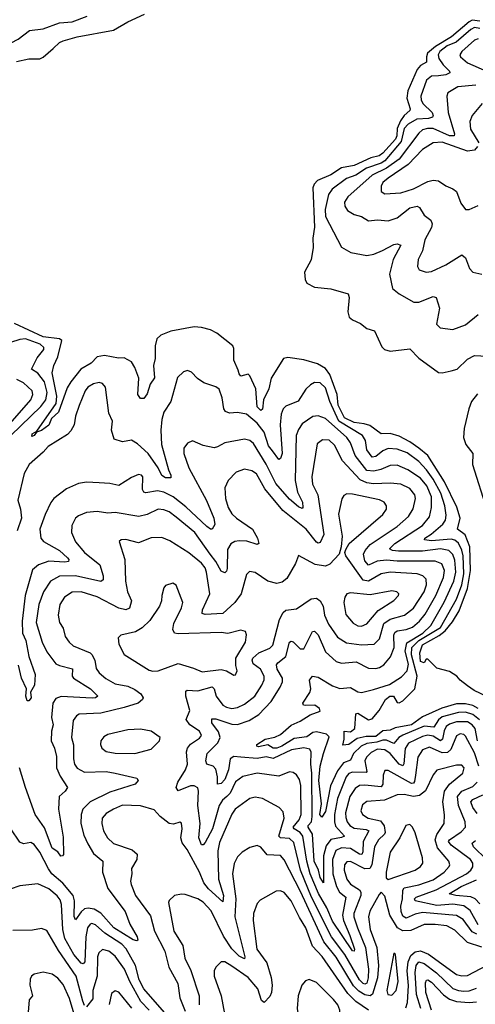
# Model space of a CAD drawing. Extents: x 1843161 to 1959474, y 907081 to 1016326.
# Tile 97 of 256: x 1882354 to 1884889, y 947638 to 953121. Entities that reach past the tile are written whole.
import ezdxf

# ---------------------------------------------------------------- set-up
doc = ezdxf.new("R2010")
doc.units = 0

msp = doc.modelspace()

# ---------------------------------------------------------------- linework, layer by layer
at = {"layer": '0CON20XD'}
for points in [[(1881570.8, 953175), (1881572.9, 953085), (1881606, 953035), (1881615, 952984.4), (1881635, 952957.5), (1881705, 952891.1), (1881779.7, 952899.7), (1881787.7, 952895), (1881800.9, 952860.9), (1881815, 952851.5), (1881835, 952849.6), (1882023.5, 952876.5), (1882065, 952888.2), (1882195, 952955.2), (1882267.5, 952972.5), (1882345, 953012.9), (1882408.9, 953061.1), (1882485, 953069.7), (1882575, 953103.5), (1882645, 953109), (1882729.5, 953140.5)], [(1882335, 952889.3), (1882405, 952902.5), (1882465, 952903.3), (1882485, 952913.3), (1882539.4, 952960.6), (1882575, 952993.8), (1882595, 953003.8), (1882673.3, 953025), (1882875, 953063.5), (1882955, 953109.2), (1883048.9, 953151.1)], [(1884915, 953112.5), (1884871.9, 953118.1), (1884855, 953109.6), (1884756.2, 953025), (1884668.1, 952971.9), (1884623, 952935), (1884616.8, 952915), (1884618.2, 952885), (1884584.4, 952865.6), (1884565, 952844.2), (1884514.2, 952725), (1884509, 952685), (1884527.6, 952625), (1884524.3, 952615.7), (1884492.4, 952587.6), (1884472.5, 952557.5), (1884453.5, 952515), (1884452.2, 952475), (1884445, 952456.5), (1884375, 952377.6), (1884355, 952363.5), (1884308.4, 952351.6), (1884215, 952309.8), (1884145, 952295.9), (1884085, 952256.9), (1884011.1, 952225), (1883992.7, 952205), (1883984.8, 952184.8), (1883993.9, 951965), (1883985.6, 951905), (1883987.2, 951852.8), (1883975.6, 951784.4), (1883938.8, 951715), (1883942.5, 951675), (1883951.4, 951655), (1883995, 951631.1), (1884085, 951622.2), (1884181.2, 951595), (1884186.5, 951575), (1884180, 951495), (1884187.8, 951465), (1884205, 951450), (1884250.2, 951430.2), (1884285, 951401.4), (1884328.7, 951388.7), (1884369.2, 951299.2), (1884384, 951284), (1884415.5, 951275.5), (1884525, 951288.6), (1884575, 951235.7), (1884685, 951156.6), (1884705, 951154.5), (1884754, 951165), (1884788.9, 951175), (1884845, 951231.4), (1884885, 951250.8), (1884955, 951247.8)], [(1884915, 953072.1), (1884885, 953076.9), (1884865, 953067), (1884783.5, 952996.5), (1884733.2, 952975), (1884692.4, 952945), (1884682.8, 952925), (1884686.9, 952905), (1884710.7, 952870.7), (1884746.4, 952835), (1884746.7, 952825), (1884725.8, 952814.2), (1884685, 952809), (1884645, 952806.2), (1884616.7, 952785), (1884586.2, 952695), (1884587.4, 952675), (1884597.5, 952655), (1884649.1, 952605), (1884655.4, 952585), (1884651.2, 952578.8), (1884629, 952571), (1884563.2, 952566.8), (1884515, 952539.3), (1884493.7, 952515), (1884476.4, 952443.6), (1884385.5, 952334.5), (1884365, 952321.8), (1884283.7, 952295), (1884225, 952255.5), (1884173.2, 952236.8), (1884091.7, 952178.3), (1884072.3, 952147.7), (1884053.5, 952065), (1884054.8, 952024.8), (1884143.7, 951853.7), (1884195.6, 951825.6), (1884285, 951807.3), (1884324, 951815), (1884373.1, 951836.9), (1884435, 951869.1), (1884455, 951872.7), (1884475.5, 951865.5), (1884431.2, 951785), (1884412.5, 951705), (1884428.8, 951625), (1884465, 951595.4), (1884547.5, 951547.5), (1884575, 951549.1), (1884655, 951580), (1884671.2, 951575), (1884690.8, 951515), (1884672.5, 951425), (1884694.5, 951404.5), (1884765, 951395.6), (1884835, 951422.5), (1884905, 951478.9)], [(1884905, 953015.2), (1884885, 953006.7), (1884813.9, 952945), (1884803.6, 952925), (1884806.4, 952915), (1884845, 952880.5), (1884952.2, 952835)], [(1884892.8, 952757.2), (1884792.1, 952747.9), (1884736.2, 952713.8), (1884730.5, 952695), (1884738.6, 952605), (1884773.3, 952485), (1884770.9, 952475), (1884745, 952474.7), (1884655, 952515.1), (1884623.8, 952515), (1884595, 952507), (1884575, 952488.9), (1884466, 952345), (1884395.6, 952294.4), (1884315.3, 952255), (1884179.3, 952135), (1884160.4, 952105), (1884163, 952083), (1884178, 952058), (1884215, 952036.1), (1884256.2, 952025), (1884295, 952001.2), (1884345, 952007.5), (1884405, 952001.2), (1884455, 952018.8), (1884525, 952073.9), (1884565, 952082.5), (1884578.1, 952075), (1884605, 952033.1), (1884642.5, 952005), (1884649.1, 951985), (1884645.3, 951964.7), (1884607.8, 951895), (1884594.6, 951835), (1884571.3, 951785), (1884567, 951747), (1884577.6, 951727.6), (1884615, 951714.5), (1884645, 951718.2), (1884725, 951756.9), (1884815, 951811.4), (1884835.4, 951795.4), (1884856.2, 951736.2), (1884875.4, 951715.4), (1884925, 951703.3)], [(1884926.7, 952655), (1884871.7, 952588.3), (1884858, 952555), (1884862.1, 952512.1), (1884908.5, 952435)], [(1884901.6, 952415), (1884884.5, 952395), (1884845, 952390), (1884705, 952439.5), (1884655, 952436), (1884595, 952398.7), (1884515.3, 952314.7), (1884405, 952238.8), (1884375.3, 952215), (1884365.3, 952195), (1884365.6, 952165), (1884385, 952151.1), (1884475, 952157.1), (1884545, 952178.5), (1884625, 952220.6), (1884655, 952228.3), (1884683.6, 952223.6), (1884725, 952196.5), (1884765, 952179.5), (1884784, 952164), (1884808.7, 952098.7), (1884834.3, 952064.3), (1884855, 952064.2), (1884905, 952086.2)], [(1884952.5, 949352.5), (1884882.5, 949385), (1884845, 949412.5), (1884805, 949442.5), (1884786.4, 949466.4), (1884745, 949492.5), (1884675, 949510), (1884625, 949560), (1884615, 949560), (1884605, 949540), (1884585, 949547.5), (1884580, 949595), (1884595, 949640.4), (1884688.1, 949691.9), (1884721.8, 949718.2), (1884762, 949768), (1884799.7, 949830.3), (1884846.4, 949953.6), (1884863.2, 950053.2), (1884859, 950185), (1884832.7, 950252.7), (1884790, 950285), (1884804.5, 950345), (1884786.1, 950406.1), (1884717, 950547), (1884625.1, 950695.1), (1884574.5, 950734.5), (1884525, 950770.9), (1884465, 950802.5), (1884415, 950817.1), (1884365, 950815.4), (1884301.4, 950861.4), (1884271.5, 950871.5), (1884215, 950878.2), (1884161.2, 950905), (1884125.6, 950975), (1884119.9, 951035), (1884080.3, 951145), (1884055, 951179), (1884010.4, 951205), (1883935, 951227.5), (1883845, 951240), (1883822.5, 951235), (1883753.2, 951125), (1883740.6, 951065), (1883710.4, 951005), (1883705, 950952), (1883695.3, 950944.7), (1883674.5, 950965), (1883668.5, 951065), (1883635, 951138.6), (1883625, 951146.9), (1883585, 951137.1), (1883575, 951148.8), (1883569.9, 951169.9), (1883544.8, 951225), (1883545, 951290), (1883538.9, 951305), (1883450.6, 951375), (1883416.2, 951395), (1883365, 951408.1), (1883325, 951411.1), (1883195, 951387), (1883139.4, 951365), (1883116.8, 951345), (1883107.4, 951305), (1883106.7, 951235), (1883098.8, 951195), (1883103.6, 951126.4), (1883078.9, 951091.1), (1883062.6, 951037.4), (1883045, 951011.2), (1883025, 951011.2), (1883011.1, 951035), (1883017.2, 951125), (1882995, 951184.5), (1882975, 951216.5), (1882935, 951237.5), (1882903.1, 951236.9), (1882825, 951250.9), (1882785, 951243.4), (1882750.7, 951209.3), (1882693.9, 951176.1), (1882637.8, 951105), (1882618.6, 951071.4), (1882570, 950935), (1882530.3, 950899.7), (1882516.2, 950863.8), (1882475, 950833.4), (1882446.4, 950823.6), (1882435, 950806), (1882420.9, 950800.9), (1882422.2, 950815), (1882449.2, 950830.8), (1882556.8, 950983.2), (1882560.6, 951025), (1882534.8, 951155), (1882543.2, 951195), (1882565.8, 951244.2), (1882587.9, 951335), (1882574.2, 951345), (1882485, 951354.9), (1882325, 951428.7)], [(1882247.8, 950752.2), (1882472, 950968), (1882498.7, 951005), (1882505.7, 951045), (1882492.2, 951105), (1882455, 951152.6), (1882419.6, 951175), (1882451.7, 951238.3), (1882487.9, 951285), (1882487.7, 951295), (1882468, 951315), (1882385, 951344.8), (1882355, 951341.2), (1882303.2, 951323.2)], [(1884905, 949285.7), (1884875, 949301.6), (1884835, 949311.1), (1884785, 949312), (1884702.3, 949287.7), (1884595, 949238.5), (1884534.9, 949195.1), (1884442.4, 949177.6), (1884415, 949164.3), (1884375, 949161.2), (1884335, 949130.3), (1884281.1, 949128.9), (1884231.5, 949118.5), (1884185, 949086.1), (1884152.1, 949082.1), (1884159.7, 949115), (1884160.3, 949159.7), (1884195, 949156.4), (1884219.2, 949175), (1884225, 949256.2), (1884235, 949259.2), (1884295, 949223.2), (1884315, 949228.5), (1884355.1, 949274.9), (1884389.9, 949335), (1884413.3, 949355), (1884433.5, 949353.5), (1884455, 949318.7), (1884465, 949317.3), (1884485, 949328.5), (1884552.8, 949395), (1884566.4, 949465), (1884534.2, 949585), (1884536.6, 949625), (1884575.8, 949665), (1884695, 949735.9), (1884785, 949893.6), (1884814.6, 949975), (1884826.2, 950035), (1884821.4, 950135), (1884815, 950168.2), (1884795, 950206.6), (1884775, 950222.1), (1884755, 950228.2), (1884645, 950219.3), (1884606.4, 950225), (1884608.7, 950235), (1884644, 950256), (1884708.5, 950311.5), (1884723.8, 950335), (1884727.4, 950362.6), (1884719.5, 950415), (1884696.8, 950485), (1884655, 950562.6), (1884617.4, 950615), (1884575, 950661.3), (1884509.4, 950709.4), (1884455, 950730.6), (1884405, 950732.6), (1884375, 950720.8), (1884335, 950688.1), (1884315, 950685.9), (1884285, 950725.5), (1884277.8, 950777.8), (1884262, 950805), (1884128.9, 950885), (1884079.7, 950995), (1884055, 951070.9), (1884025, 951098.7), (1883995, 951100.4), (1883971.5, 951088.5), (1883945.9, 951064.1), (1883903, 950997), (1883835, 950969.1), (1883819.1, 950955), (1883808.2, 950925), (1883803.6, 950865), (1883813.9, 950705), (1883805, 950678.6), (1883795, 950673.1), (1883760.1, 950720.1), (1883738.8, 950748.8), (1883713.8, 950825), (1883675, 950875.2), (1883615, 950924.6), (1883565, 950933.8), (1883520.8, 950930.8), (1883498.9, 950938.9), (1883488.8, 950955), (1883481.1, 951015), (1883463.4, 951063.4), (1883445, 951076.5), (1883378.9, 951098.9), (1883343.8, 951123.8), (1883309.1, 951159.1), (1883287.5, 951167.5), (1883265, 951160), (1883231.7, 951128.3), (1883194.1, 950995.9), (1883155, 950935.8), (1883144.1, 950895), (1883138.6, 950835), (1883143, 950755), (1883181.6, 950615), (1883195.6, 950584.4), (1883195, 950570), (1883165, 950570.4), (1883145, 950583.1), (1883124.7, 950625), (1883068.1, 950705), (1883010.1, 950760.1), (1882975, 950779.6), (1882925, 950770.6), (1882880, 950785), (1882864, 950835), (1882870, 950885), (1882850, 950930), (1882831.2, 951075), (1882815, 951094.5), (1882795, 951100.4), (1882765, 951093.1), (1882733.5, 951075), (1882717.5, 951055), (1882685, 950972), (1882665, 950913.3), (1882657.1, 950865), (1882638.9, 950831.1), (1882618.9, 950811.1), (1882511.8, 950745), (1882485, 950712.7), (1882405.4, 950645), (1882378.1, 950595), (1882343.2, 950445), (1882358.8, 950395), (1882363.4, 950345), (1882340.4, 950275)], [(1882210, 950770), (1882414.8, 951005), (1882426.3, 951035), (1882422.2, 951055), (1882375, 951099.1), (1882338.2, 951118.3)], [(1884901.7, 951038.3), (1884867.9, 950995), (1884852.5, 950955), (1884827.9, 950845), (1884824.4, 950795), (1884836.8, 950755), (1884874.7, 950705), (1884873.5, 950643.5), (1884952.7, 950392.7)], [(1884912.8, 949222.8), (1884875, 949252.6), (1884835, 949265.8), (1884795, 949263.5), (1884705, 949239.4), (1884685, 949222.7), (1884659.2, 949180.8), (1884605, 949188), (1884485, 949138), (1884464.4, 949125), (1884435, 949091.6), (1884395, 949108.4), (1884375, 949109.6), (1884342.1, 949097.9), (1884285, 949090.5), (1884253.2, 949076.8), (1884211.5, 949035), (1884195, 948997.8), (1884155, 948983.3), (1884121.7, 948938.3), (1884084.2, 948855.8), (1884055, 948711.9), (1884035, 948681.1), (1884024.1, 948695), (1884032.4, 948755), (1884017.8, 948885), (1884025.8, 948965), (1884044.9, 949035.1), (1884075, 949127.5), (1884061.9, 949141.9), (1884005, 949156.6), (1883985, 949152.8), (1883951.8, 949128.2), (1883881.7, 949118.3), (1883812.9, 949075), (1883785, 949065.2), (1883765, 949065.2), (1883733.7, 949083.7), (1883682.8, 949072.8), (1883673.8, 949075), (1883674.2, 949085), (1883720, 949115), (1883773.6, 949126.4), (1883805, 949140), (1883865, 949192.3), (1883915.4, 949215), (1883969.6, 949250.4), (1884025, 949270), (1884022, 949285), (1883996.2, 949305), (1883945, 949302.2), (1883933.8, 949305), (1883930, 949315), (1883969.2, 949375), (1883973.2, 949395), (1883967.1, 949442.9), (1883983.3, 949465), (1884015, 949460), (1884095, 949411.8), (1884135, 949397.5), (1884195, 949402.3), (1884235, 949378.9), (1884255, 949375.4), (1884322.1, 949392.1), (1884410.9, 949419.1), (1884477.7, 949462.3), (1884510.8, 949495), (1884517.2, 949532.8), (1884498.1, 949605), (1884509, 949651), (1884596.8, 949705), (1884642.3, 949747.7), (1884715, 949878.4), (1884769.9, 949995), (1884781.4, 950045), (1884775, 950112.5), (1884764.1, 950144.1), (1884741.5, 950165), (1884695, 950175.4), (1884595, 950161.4), (1884461.6, 950161.6), (1884428, 950165), (1884412.5, 950175), (1884440.9, 950205), (1884595, 950304.8), (1884635, 950352.2), (1884645.6, 950405), (1884644.8, 950465.2), (1884619, 950525), (1884585, 950567.8), (1884514.6, 950614.6), (1884455, 950640), (1884415, 950639.2), (1884364, 950616), (1884325, 950606.6), (1884285, 950610.7), (1884220.2, 950695), (1884195.2, 950765), (1884173.5, 950795), (1884055, 950900), (1884015.3, 950915.3), (1883985, 950911.8), (1883925, 950870), (1883905, 950839.4), (1883892.7, 950805), (1883886.7, 950555), (1883900.3, 950490.3), (1883928.4, 950435), (1883930, 950405), (1883925, 950400), (1883905, 950408.8), (1883855, 950451.2), (1883778.5, 950538.5), (1883725, 950646), (1883655, 950761.1), (1883635, 950777.9), (1883605, 950784.6), (1883495, 950764.5), (1883455, 950741.8), (1883435, 950737.5), (1883375, 950750.5), (1883315, 950775.7), (1883287.6, 950762.4), (1883267.8, 950735), (1883267.3, 950705), (1883295.6, 950625), (1883393.6, 950443.6), (1883433.5, 950345), (1883439.1, 950310.9), (1883425.5, 950284.5), (1883415, 950284.5), (1883395, 950299.7), (1883278.6, 950408.6), (1883207.6, 950465), (1883155, 950490.2), (1883121.4, 950498.6), (1883056.1, 950486.1), (1883045, 950490), (1883037.8, 950505), (1883038.9, 950575), (1883031.2, 950585), (1883015, 950587.8), (1882975, 950571.1), (1882905, 950526.7), (1882855, 950537.9), (1882795, 950541.8), (1882725, 950545.6), (1882680.6, 950539.4), (1882615, 950509.4), (1882544.2, 950455.8), (1882527.3, 950432.7), (1882495.6, 950365), (1882466.2, 950285), (1882470.8, 950235), (1882485.8, 950215.8), (1882575, 950164.7), (1882618.8, 950125), (1882627.1, 950115), (1882625.6, 950105), (1882605, 950099.8), (1882515, 950105.9), (1882458.2, 950085), (1882425, 950057.1), (1882384.1, 949915), (1882367.2, 949772.8), (1882369.1, 949705), (1882386.9, 949665), (1882404.7, 949575), (1882439.4, 949475), (1882435.8, 949415), (1882414.2, 949375.8), (1882418.1, 949345), (1882405, 949327.5), (1882395, 949329.1), (1882388.6, 949355), (1882390.7, 949395), (1882363, 949455), (1882346.9, 949526.9)], [(1884902.2, 949105), (1884888.1, 949175), (1884872.5, 949195), (1884845, 949211.4), (1884785, 949212.1), (1884745, 949198.9), (1884727.5, 949185), (1884715, 949160.5), (1884705.8, 949114.2), (1884695.1, 949104.9), (1884655, 949130.8), (1884625, 949137.3), (1884595, 949129.3), (1884517.7, 949092.3), (1884498, 949062), (1884492, 948978), (1884485, 948967.3), (1884465, 948976.5), (1884415, 949035.2), (1884385, 949056.1), (1884345, 949058.9), (1884308.9, 949041.1), (1884283.4, 949015), (1884274.4, 948995), (1884284.7, 948935.3), (1884280.9, 948929.1), (1884205, 948931.7), (1884185, 948923), (1884170.2, 948905), (1884121.7, 948785), (1884106.5, 948695), (1884104.8, 948655), (1884110.7, 948630.7), (1884162.1, 948575), (1884145, 948566.6), (1884085, 948555.9), (1884058.8, 948521.2), (1884045.1, 948464.9), (1884045, 948315.8), (1884025, 948344), (1884015.8, 948385), (1883992.5, 948435), (1883983.8, 948585), (1883959.3, 948625), (1883959.8, 948635), (1883976.9, 948655), (1883981, 948685), (1883980, 948925), (1883973.8, 948976.2), (1883975, 949042.5), (1883968.6, 949058.6), (1883935, 949067), (1883865.7, 949055), (1883765, 949006.9), (1883725, 949017.4), (1883675, 949007.4), (1883583.8, 949013.8), (1883545, 949018.3), (1883525.4, 949005), (1883515.8, 948945), (1883495, 948890.4), (1883475, 948867.3), (1883455, 948863.8), (1883454.7, 948905), (1883445, 948948.6), (1883430.8, 948965), (1883395.4, 948975.4), (1883388.7, 948995), (1883396.1, 949035), (1883455.7, 949095), (1883468.7, 949125), (1883460, 949155), (1883422.3, 949205), (1883422.5, 949227.5), (1883445, 949227.8), (1883535, 949198.7), (1883565, 949197.1), (1883631.6, 949218.4), (1883685, 949252.7), (1883753.5, 949325), (1883804.1, 949405), (1883815.9, 949435), (1883815.9, 949455), (1883786.9, 949505), (1883782, 949528), (1883789.4, 949540.6), (1883834.2, 949575), (1883854.8, 949655.2), (1883865, 949660.5), (1883875, 949656.5), (1883915, 949617.1), (1883935, 949618.5), (1883983.1, 949715), (1883995, 949716.4), (1884014.6, 949695), (1884055, 949600.8), (1884115, 949547.9), (1884145, 949538.5), (1884226.7, 949545), (1884295, 949509.6), (1884335, 949508.2), (1884356.5, 949513.5), (1884381, 949529), (1884416.8, 949573.2), (1884437, 949625), (1884436.2, 949693.8), (1884441.8, 949708.2), (1884455, 949717.2), (1884505, 949724.8), (1884540.6, 949739.4), (1884578.8, 949771.2), (1884609.4, 949810.6), (1884669.2, 949915), (1884712.6, 950015), (1884717.6, 950055), (1884702.1, 950092.1), (1884665.9, 950105.9), (1884455, 950106.4), (1884395, 950112.3), (1884343.4, 950106.6), (1884295, 950084.7), (1884275, 950107.9), (1884267.9, 950145), (1884275.7, 950165), (1884305, 950198.5), (1884455, 950300), (1884517.2, 950355), (1884543, 950397), (1884556.9, 950455), (1884553.3, 950475), (1884525, 950510.4), (1884475, 950535.7), (1884415, 950541), (1884323.2, 950536.8), (1884285, 950542.2), (1884248.2, 950558.2), (1884149.7, 950665), (1884105, 950752.7), (1884075, 950780.4), (1884038.3, 950781.7), (1884009.8, 950760.2), (1883978.6, 950575), (1883983.5, 950535), (1884013.7, 950475), (1884045.5, 950254.5), (1884025, 950210), (1884015, 950207.1), (1884005, 950212.5), (1883947, 950285), (1883818.2, 950388.2), (1883718.2, 950508.2), (1883671.6, 950591.6), (1883645, 950609.8), (1883605, 950618.2), (1883558.6, 950601.4), (1883514.5, 950555), (1883494.5, 950515), (1883499.6, 950455), (1883514.6, 950405), (1883535, 950370.5), (1883559.5, 950345), (1883649.1, 950285), (1883677.3, 950235), (1883685.4, 950204.6), (1883675, 950198.2), (1883617, 950217), (1883575, 950218.5), (1883551.4, 950215), (1883527.8, 950202.2), (1883509.3, 950170.7), (1883508.6, 950065), (1883505, 950050.8), (1883495, 950041.9), (1883475, 950051.1), (1883446, 950105), (1883414.5, 950145), (1883328.2, 950265), (1883225, 950351.6), (1883185, 950380), (1883155, 950392), (1883124.2, 950395.8), (1883063.2, 950366.8), (1883016, 950354), (1882885, 950377.3), (1882845, 950374.2), (1882785, 950382.2), (1882725, 950376.8), (1882681.4, 950358.6), (1882664.6, 950345), (1882643.9, 950305), (1882642.1, 950265), (1882665, 950213.3), (1882713.7, 950153.7), (1882799.2, 950085), (1882818.8, 950025), (1882818.5, 950001.5), (1882805, 949992.5), (1882665, 950023.6), (1882575, 950021.9), (1882525, 949994.6), (1882485.8, 949935), (1882460.2, 949865), (1882444.8, 949765), (1882478.8, 949655), (1882505, 949601.4), (1882555.6, 949535), (1882574.8, 949524.8), (1882646.7, 949506.7), (1882646, 949466), (1882653.1, 949455), (1882748.5, 949395), (1882789.1, 949355), (1882775, 949345.5), (1882756, 949344), (1882585, 949351.7), (1882555, 949341.8), (1882537.6, 949315), (1882530, 949235), (1882540, 949195), (1882529.8, 949160.2), (1882529.3, 949105), (1882547.1, 949065), (1882558.4, 949018.4), (1882559, 948955), (1882579, 948909), (1882620, 948845), (1882607.5, 948825), (1882573.6, 948796.4), (1882570.5, 948760.5), (1882569.1, 948725), (1882595, 948570), (1882596.7, 948473.3), (1882592.5, 948465), (1882583, 948463), (1882565, 948486.7), (1882535, 948508.8), (1882491.9, 948621.9), (1882439.7, 948695), (1882385.2, 948845), (1882351.6, 948955)], [(1884909.3, 948965), (1884885, 949038.7), (1884835, 949130.9), (1884825, 949141.1), (1884805, 949144.7), (1884785, 949132.7), (1884752.5, 949057.5), (1884735, 949040.5), (1884705, 949038.6), (1884635, 949069.5), (1884595, 949054.6), (1884569.8, 949015), (1884555.5, 948914.5), (1884551.6, 948878.4), (1884545, 948869.2), (1884535, 948868.3), (1884405, 948939.6), (1884385, 948940), (1884376, 948914), (1884374.4, 948865), (1884365, 948849.3), (1884275, 948859.4), (1884245, 948857.1), (1884220, 948840), (1884190.9, 948795), (1884167.6, 948705), (1884168.2, 948678.2), (1884176.6, 948655), (1884191.1, 948635), (1884215, 948619.5), (1884282.5, 948612.5), (1884296, 948605), (1884265.5, 948545), (1884263, 948487), (1884256.9, 948473.1), (1884245, 948474.8), (1884195, 948506.9), (1884145, 948509.4), (1884113.9, 948495), (1884095.1, 948445), (1884097.1, 948365), (1884116.4, 948295), (1884133.8, 948263.8), (1884168.4, 948235), (1884150, 948135), (1884156, 948105), (1884191.6, 948021.6), (1884216.5, 947945), (1884215, 947934.2), (1884205, 947936.2), (1884095, 948101.6), (1884062.4, 948175), (1884016.9, 948255), (1883970.1, 948365), (1883951.9, 948435), (1883928.7, 948575), (1883915.2, 948595), (1883882, 948615), (1883875.7, 948625), (1883909, 948665), (1883920, 948695), (1883917.5, 948857.5), (1883910.3, 948890.3), (1883895, 948915.6), (1883875, 948930), (1883855, 948933.3), (1883795, 948908.2), (1883675, 948925.3), (1883595, 948907.6), (1883555, 948876.8), (1883524.8, 948815), (1883505.9, 948795.9), (1883482.4, 948775), (1883463, 948745), (1883427.2, 948615), (1883385, 948539.2), (1883375, 948526), (1883365, 948526.2), (1883350.3, 948565), (1883358, 948645), (1883344.1, 948745), (1883349.3, 948825), (1883345, 948844.3), (1883325, 948854.2), (1883305, 948854.7), (1883235, 948828.1), (1883224.6, 948845), (1883234.3, 948875), (1883277, 948945), (1883288.1, 948975), (1883282.4, 949045), (1883287.2, 949065), (1883305, 949087.3), (1883355, 949120), (1883364.6, 949135), (1883355, 949160), (1883301.2, 949195), (1883280.4, 949225), (1883300.4, 949275), (1883277.5, 949355), (1883277.5, 949382.5), (1883285, 949388.5), (1883345.5, 949384.5), (1883425, 949406.2), (1883435, 949396), (1883446.7, 949355), (1883485, 949304.1), (1883505, 949292.6), (1883535, 949286.2), (1883565, 949290.8), (1883605, 949310.3), (1883662, 949355), (1883701.6, 949415), (1883713.8, 949445), (1883714.7, 949465), (1883693.2, 949505), (1883653.4, 949535), (1883647.8, 949555), (1883651.8, 949565), (1883685, 949596.5), (1883745, 949621.2), (1883762.5, 949637.5), (1883798.8, 949781.2), (1883819.3, 949820.7), (1883835, 949832.3), (1883895, 949841.4), (1883975, 949895.4), (1884005, 949899.7), (1884026, 949886), (1884042.9, 949855), (1884050, 949805), (1884072.3, 949755), (1884122.2, 949682.2), (1884171.5, 949651.5), (1884255, 949639.3), (1884327, 949643), (1884356.6, 949673.4), (1884380.6, 949759.4), (1884415, 949783.3), (1884495, 949805.8), (1884545.7, 949844.3), (1884605.2, 949935), (1884617.3, 949975), (1884615.4, 950005), (1884596.5, 950025), (1884565, 950036.1), (1884415, 950044), (1884365, 950034.8), (1884295.6, 949994.4), (1884265, 950001), (1884168.6, 950135), (1884164, 950155), (1884168.7, 950171.3), (1884187.1, 950205), (1884375.5, 950365), (1884394.5, 950395), (1884395.6, 950415), (1884381.4, 950435), (1884356.8, 950446.8), (1884205, 950479.6), (1884175, 950481.1), (1884158.2, 950471.8), (1884146.3, 950453.7), (1884128, 950368), (1884147.9, 950245), (1884143.3, 950186.7), (1884132, 950145), (1884079.9, 950090.1), (1884055, 950078.7), (1883997.9, 950087.9), (1883905, 950137.5), (1883887.7, 950092.3), (1883840.8, 950009.2), (1883815, 949989.4), (1883785, 949981.1), (1883735, 949994.4), (1883665, 950042.9), (1883632.1, 950047.9), (1883615, 950031.2), (1883585.8, 949924.2), (1883550.7, 949875), (1883485, 949813.9), (1883385, 949809.4), (1883370, 949815), (1883371.6, 949835), (1883412.4, 949925), (1883393.1, 950045), (1883385, 950068.5), (1883365, 950094.6), (1883295, 950152), (1883189.2, 950219.2), (1883145, 950238.2), (1883085, 950235.4), (1883015, 950208.5), (1882945, 950226.5), (1882917.5, 950225), (1882907.5, 950215), (1882939.1, 950115), (1882941.6, 949995), (1882953.6, 949935), (1882976.7, 949885), (1882964.5, 949845), (1882945, 949834.7), (1882905, 949843.8), (1882785, 949906.7), (1882695.4, 949934.6), (1882645, 949932.7), (1882602.7, 949905), (1882577.7, 949865), (1882566.8, 949805), (1882575.4, 949765), (1882595, 949732.5), (1882607.4, 949687.4), (1882629.1, 949655), (1882651.9, 949635), (1882745, 949595.3), (1882755, 949586.1), (1882772.2, 949555), (1882779.2, 949509.2), (1882795.5, 949485), (1882833.3, 949453.3), (1882885, 949423.2), (1882955, 949409.7), (1882995, 949391.1), (1883027.4, 949367.4), (1883040, 949345), (1883037.5, 949335), (1883012.5, 949315), (1882935, 949290.5), (1882805, 949259.6), (1882685, 949253.8), (1882668.9, 949245), (1882651.2, 949218.8), (1882642.2, 949125), (1882652.7, 949082.7), (1882652.9, 949005), (1882659.3, 948975), (1882673.2, 948953.2), (1882715, 948930.8), (1882835, 948934.7), (1882885.7, 948925.7), (1883005, 948897.1), (1883013.8, 948885), (1882996.7, 948865), (1882855, 948819.2), (1882745.4, 948765), (1882705.4, 948725), (1882695.2, 948694.8), (1882694.3, 948645), (1882711, 948581), (1882732.1, 948532.1), (1882765, 948478.5), (1882817.1, 948435), (1882813.6, 948375), (1882843.4, 948283.4), (1882940.7, 948155), (1882966.2, 948085), (1883006.7, 948015), (1883010.8, 947995), (1883005, 947991.1), (1882985, 947997.7), (1882878.2, 948065), (1882805, 948146.7), (1882768.1, 948168.1), (1882735, 948174.2), (1882715, 948170.4), (1882696.1, 948153.9), (1882665, 948109.4), (1882657.2, 948127.2), (1882659, 948215), (1882651.8, 948245), (1882592.8, 948312.8), (1882532, 948365), (1882513.4, 948393.4), (1882465, 948485.5), (1882435, 948527.5), (1882415, 948539.4), (1882375, 948532.5), (1882355, 948541.8), (1882304.4, 948615)], [(1883545, 949471.2), (1883555, 949473.3), (1883564, 949495), (1883556, 949526), (1883557.3, 949565), (1883610, 949655), (1883615.7, 949695), (1883610, 949715), (1883585, 949722.2), (1883512.4, 949702.4), (1883475, 949708.1), (1883235, 949701.2), (1883215.5, 949705.5), (1883205.6, 949725), (1883210.6, 949759.4), (1883255, 949846.7), (1883261.4, 949875), (1883225, 949972.5), (1883205, 949983.8), (1883165, 949970), (1883155, 949957.5), (1883144, 949915), (1883143.3, 949885), (1883132.5, 949855), (1883078.6, 949775), (1883034.7, 949735.3), (1882997.8, 949712.2), (1882915.9, 949694.1), (1882900.8, 949679.2), (1882904.5, 949644.5), (1882935.5, 949585.5), (1883075, 949498.5), (1883095, 949492.7), (1883125, 949494.5), (1883235, 949535.5), (1883320.5, 949510.5), (1883369.5, 949489.5), (1883475, 949502.9), (1883504.7, 949494.7), (1883545, 949471.2)], [(1884255, 949744), (1884285, 949756.2), (1884348.9, 949831.1), (1884435, 949887.8), (1884462, 949915), (1884463.8, 949925), (1884453.3, 949935), (1884425, 949940), (1884305, 949919.3), (1884195, 949930.4), (1884175, 949924.3), (1884162.5, 949905), (1884156.9, 949875), (1884168.3, 949808.3), (1884209.9, 949759.9), (1884235, 949746.8), (1884255, 949744)], [(1882995, 949034.7), (1883085, 949059.2), (1883132, 949105), (1883136, 949125), (1883085, 949158.8), (1883025, 949170.4), (1882955, 949167.2), (1882845, 949140.4), (1882822.2, 949127.8), (1882805.6, 949105), (1882803.3, 949085), (1882810, 949065), (1882835.4, 949045.4), (1882885, 949036.1), (1882995, 949034.7)], [(1884815, 948970.6), (1884785, 948970.8), (1884675, 948942.5), (1884655, 948917.1), (1884612.5, 948827.5), (1884578.8, 948801.2), (1884545, 948795.6), (1884493.8, 948806.2), (1884455, 948805.3), (1884384.4, 948775.6), (1884285, 948767.6), (1884261.3, 948748.7), (1884252.8, 948715), (1884262.3, 948695), (1884292.9, 948675), (1884360.7, 948660.7), (1884381.8, 948631.8), (1884388, 948595), (1884384.3, 948585), (1884350.5, 948555), (1884329, 948515), (1884312.6, 948415), (1884303.1, 948395), (1884275, 948392), (1884195, 948434.2), (1884175, 948431.8), (1884161.7, 948415), (1884159.1, 948385), (1884175, 948334.6), (1884195, 948308.2), (1884245, 948275.2), (1884252.5, 948262.5), (1884252.1, 948245), (1884212.3, 948145), (1884212.7, 948125), (1884233.3, 948065), (1884278.2, 947955), (1884294.1, 947835), (1884293.4, 947785), (1884285, 947756), (1884275, 947750.4), (1884265, 947753.5), (1884245, 947775.2), (1884163, 947915), (1884089.4, 948015), (1883978.5, 948235), (1883916.4, 948385), (1883878.8, 948538.8), (1883855, 948562), (1883804.8, 948564.8), (1883795, 948574.4), (1883825.9, 948675), (1883820.2, 948710.2), (1883797.5, 948735), (1883705, 948785.4), (1883665, 948792.3), (1883634.7, 948785.3), (1883552.9, 948725), (1883535, 948696.9), (1883465, 948540), (1883456.1, 948493.9), (1883460.4, 948335), (1883487.2, 948245), (1883485, 948208.8), (1883405, 948282.2), (1883378, 948315), (1883353.4, 948373.4), (1883285, 948500.9), (1883257.4, 948537.4), (1883249.6, 948565), (1883257.8, 948615), (1883255, 948647.5), (1883245, 948653.3), (1883208.8, 948641.2), (1883185, 948645.5), (1883135, 948683.6), (1883101.2, 948721.2), (1883025, 948743.6), (1882925, 948746.7), (1882875.2, 948724.8), (1882835, 948701.2), (1882812.7, 948675), (1882810.5, 948645), (1882820, 948605), (1882842.1, 948565), (1882875, 948533.8), (1882979.2, 948499.2), (1883006.5, 948475), (1883004.6, 948445), (1882975.6, 948395), (1882978.5, 948365), (1882970, 948325), (1882974.6, 948305), (1882998.4, 948245), (1883080.7, 948130.7), (1883103.8, 948045), (1883162.2, 947935), (1883184.2, 947845), (1883234, 947755), (1883245.3, 947675), (1883275, 947600)], [(1884898.4, 948028.4), (1884872.3, 948042.3), (1884821, 948111), (1884785, 948133), (1884595, 948148.9), (1884555, 948141.2), (1884505, 948118.3), (1884485, 948128.4), (1884476.6, 948155), (1884474.3, 948185), (1884484.1, 948225), (1884486.3, 948273.7), (1884493.8, 948286.2), (1884575, 948303), (1884655, 948332.1), (1884716.1, 948375), (1884743.8, 948405), (1884747.5, 948415), (1884742.3, 948435), (1884679.2, 948509.2), (1884666.1, 948555), (1884675.4, 948584.6), (1884716.7, 948645), (1884717.1, 948692.9), (1884707.7, 948765), (1884716.9, 948825), (1884744.8, 948865.2), (1884819.5, 948925), (1884827.5, 948955), (1884815, 948970.6)], [(1884905, 948080.7), (1884860.6, 948160.6), (1884825, 948186.2), (1884765, 948196.6), (1884675, 948189.2), (1884553.8, 948213.8), (1884551.4, 948225), (1884560.4, 948235), (1884671.1, 948275), (1884839.7, 948365), (1884865.2, 948385), (1884875.8, 948404.2), (1884874.7, 948425), (1884862.1, 948445), (1884754, 948524), (1884740.2, 948545), (1884744.7, 948555), (1884810.6, 948599.4), (1884834.1, 948625), (1884832.9, 948655), (1884794.8, 948744.8), (1884790, 948795), (1884814.7, 948825), (1884875, 948851.2), (1884900, 948875)], [(1884900.4, 948700.4), (1884875.2, 948735), (1884863.8, 948765), (1884875, 948779), (1884930.5, 948805)], [(1884405, 948334), (1884555, 948386.2), (1884583.3, 948405), (1884596.4, 948425), (1884596.1, 948455), (1884555, 948592.5), (1884540, 948625), (1884525, 948640), (1884503.3, 948635), (1884470, 948565), (1884415.4, 948485), (1884393.7, 948373.7), (1884392.7, 948342.7), (1884405, 948334)], [(1884925, 947956.5), (1884845, 947983.3), (1884775, 948051.9), (1884730.8, 948075), (1884665, 948083.1), (1884605, 948082.1), (1884530.2, 948049.8), (1884485, 948046.7), (1884456.5, 948065), (1884412.9, 948135), (1884385, 948241.2), (1884365, 948262.5), (1884355, 948250), (1884302.6, 948157.4), (1884294.8, 948125), (1884303.7, 948055), (1884340.3, 947955), (1884349.6, 947855), (1884344, 947785), (1884317.7, 947695), (1884304, 947686), (1884275, 947690.9), (1884241.6, 947711.6), (1884211.4, 947741.4), (1884115, 947900.5), (1884046.4, 947986.4), (1883915.7, 948265.7), (1883825, 948443.1), (1883805, 948466.2), (1883730.3, 948470.3), (1883695, 948514.3), (1883675, 948523.1), (1883635, 948512.2), (1883591.4, 948485), (1883565, 948459.4), (1883546.8, 948423.2), (1883538.8, 948365), (1883556.6, 948225), (1883551, 948125), (1883606.9, 947903.1), (1883605, 947891.5), (1883575, 947906.8), (1883535, 947947.3), (1883488.2, 948018.2), (1883418.8, 948158.8), (1883375, 948207.5), (1883345, 948225.6), (1883275, 948249.4), (1883255, 948251.9), (1883215.7, 948244.3), (1883185, 948216.2), (1883181.4, 948205), (1883212.3, 948045), (1883262.4, 947965), (1883272.8, 947895), (1883306.3, 947826.3), (1883352.3, 947685), (1883352, 947635)], [(1884952.2, 948445), (1884878.9, 948515), (1884871.8, 948535), (1884889.9, 948550.1)], [(1883185, 947562.7), (1883045, 947725.4), (1883018.8, 947775), (1882998.6, 947855), (1882946.6, 947946.6), (1882922.5, 947972.5), (1882826.8, 948035), (1882775, 948081.3), (1882755, 948088.2), (1882745, 948085.4), (1882731.1, 948065), (1882720.9, 948015), (1882715.6, 947874.4), (1882706.7, 947863.3), (1882695, 947866.8), (1882655, 947915.3), (1882604.5, 948005), (1882594.5, 948055), (1882587.1, 948195), (1882579.3, 948219.3), (1882562.8, 948242.8), (1882515, 948280.7), (1882455, 948310), (1882355, 948298.1), (1882300.4, 948279.6)], [(1884915, 948197.6), (1884889, 948225), (1884865, 948237.1), (1884780, 948245), (1884744.3, 948254.3), (1884810.5, 948295), (1884895, 948332.5)], [(1884295.4, 947605), (1884224.4, 947654.4), (1884179.1, 947699.1), (1884037.4, 947905), (1883983, 947963), (1883945.6, 948065), (1883911, 948121), (1883865.3, 948215), (1883825, 948261.1), (1883805, 948270.6), (1883780.7, 948269.3), (1883692.4, 948217.6), (1883675, 948200), (1883654.4, 948145), (1883653.6, 948105), (1883672.7, 947945), (1883728.6, 947868.6), (1883752.4, 947787.6), (1883759.4, 947745), (1883755.7, 947705), (1883745, 947682.1), (1883715, 947649.1), (1883700.1, 947660.1), (1883678.8, 947725), (1883625, 947787.5), (1883535, 947850.4), (1883495, 947874.4), (1883475, 947875.8), (1883444.6, 947845.4), (1883435.6, 947825), (1883435.5, 947795), (1883474.5, 947685), (1883493.9, 947585)], [(1882715, 947631.5), (1882705, 947655.6), (1882667.2, 947795), (1882568.9, 947938.9), (1882505, 948049.2), (1882475, 948060), (1882425, 948051.4), (1882315, 948049.4)], [(1883073.4, 947605), (1883027.7, 947655), (1882966.8, 947765), (1882936.1, 947835), (1882885, 947906.2), (1882850.6, 947935), (1882815, 947943.6), (1882793.2, 947925), (1882787.4, 947902.6), (1882784.4, 947795), (1882760, 947715), (1882761.4, 947668.6), (1882725, 947624.5)], [(1884425, 947690), (1884449.3, 947715), (1884460.7, 947765), (1884445.6, 947915.6), (1884435, 947922.5), (1884396.1, 947715), (1884402.2, 947692.2), (1884425, 947690)], [(1884501.9, 947618.1), (1884511.9, 947648.1), (1884517.7, 947742.3), (1884509.9, 947825), (1884515.9, 947875), (1884530.3, 947909.7), (1884555, 947931.3), (1884585, 947935.5), (1884628.4, 947918.4), (1884785, 947803.7), (1884815, 947796.3), (1884845, 947798.6), (1884955, 947856.1)], [(1884585.8, 947615.8), (1884562.4, 947692.4), (1884554.2, 947815), (1884560.8, 947855), (1884575, 947874.4), (1884605, 947866.1), (1884673.3, 947813.3), (1884765, 947726.8), (1884795, 947714.5), (1884825, 947711.5), (1884855, 947713.3), (1884895, 947728.1)], [(1882679.8, 947509.8), (1882629.9, 947669.9), (1882595, 947749.4), (1882565, 947784.3), (1882535, 947805.6), (1882485, 947816.9), (1882435, 947806), (1882420, 947795), (1882411.7, 947778.3), (1882410, 947745), (1882424.2, 947685), (1882406.9, 947663.1), (1882400, 947595)], [(1884025, 947463.8), (1884045, 947474.2), (1884126.7, 947565), (1884135.5, 947585), (1884134.5, 947605), (1884123.6, 947635), (1884100.5, 947665), (1884005, 947760), (1883964.1, 947775.9), (1883945, 947770), (1883924.2, 947745.8), (1883904, 947685), (1883898, 947615), (1883908.8, 947545), (1883913.8, 947525), (1883947.7, 947487.7), (1883985, 947464), (1884025, 947463.8)], [(1884646, 947605), (1884614.1, 947705), (1884612.3, 947757.7), (1884617.5, 947772.5), (1884625, 947774.1), (1884645, 947761.7), (1884711.7, 947691.7), (1884745, 947667.2), (1884785, 947653.6), (1884855, 947647.9), (1884895, 947653.1)], [(1882977.5, 947617.5), (1882905, 947705.6), (1882885, 947712.9), (1882865, 947698), (1882852.3, 947637.7)]]:
    msp.add_lwpolyline(points, dxfattribs=at)

doc.saveas('drawing.dxf')
